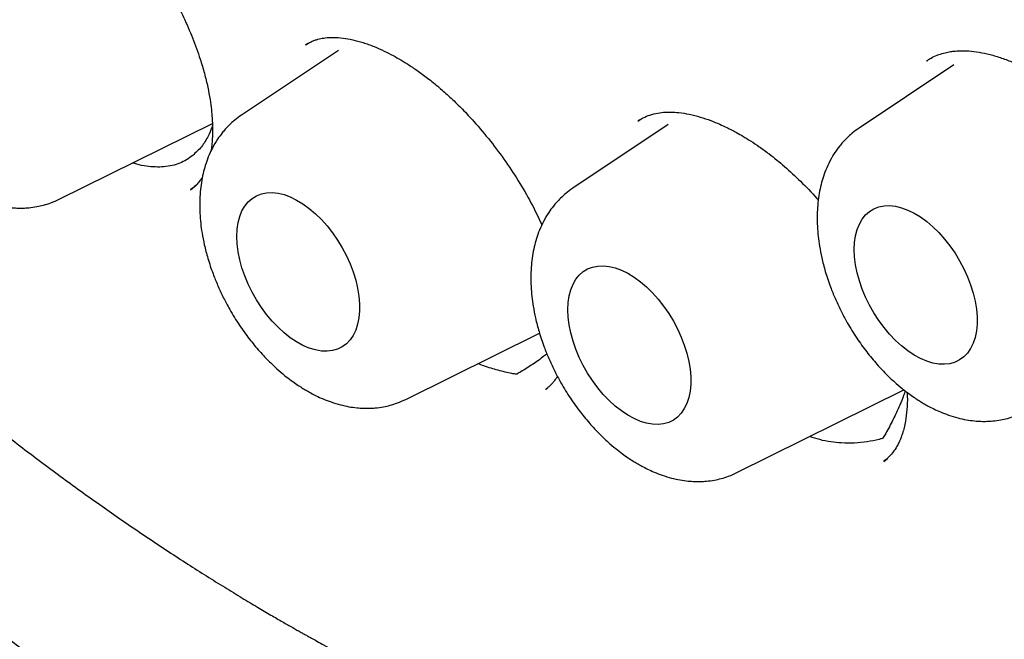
# Model space of a CAD drawing. Header units: millimetres. Extents: x 8 to 897, y 12 to 816.
# Tile 33 of 56: x 833 to 840, y 355 to 359. Entities that reach past the tile are written whole.
import ezdxf

# ---------------------------------------------------------------- set-up
doc = ezdxf.new("R2010")
doc.units = ezdxf.units.MM

msp = doc.modelspace()

# ---------------------------------------------------------------- linework, layer by layer
at = {"color": 7, "linetype": 'Continuous', "lineweight": 30}
for p, q in [((835.138, 359.0298), (835.1239, 359.0217)), ((835.3557, 358.9821), (834.6715, 358.5262)), ((839.5052, 358.9037), (839.5077, 358.9055)), ((839.6959, 358.8789), (839.028, 358.4339)), ((837.4802, 358.4915), (837.4699, 358.4853)), ((833.3841, 357.9323), (834.4654, 358.4672)), ((837.681, 358.4581), (837.0079, 358.0097)), ((834.3102, 357.9994), (834.3517, 358.0322)), ((834.3133, 358.0034), (834.3103, 358.0014)), ((835.8292, 356.5208), (836.7734, 356.988)), ((836.8178, 356.5921), (836.8314, 356.6033)), ((838.1655, 356.0043), (839.3448, 356.5877)), ((839.2033, 356.0836), (839.2275, 356.1044))]:
    msp.add_line(p, q, dxfattribs=at)
at = {"color": 7, "linetype": 'Continuous', "lineweight": 30, "flags": 128}
for points in [[(834.6373, 357.6701), (834.6396, 357.7202), (834.6465, 357.7672), (834.6579, 357.8104), (834.6736, 357.8496), (834.6936, 357.8841), (834.7175, 357.9138), (834.7452, 357.9382), (834.7763, 357.9571), (834.8106, 357.9704), (834.8476, 357.9778), (834.887, 357.9792), (834.9284, 357.9748), (834.9712, 357.9645), (835.0151, 357.9484), (835.0596, 357.9266), (835.1042, 357.8996), (835.1485, 357.8674), (835.1919, 357.8305), (835.234, 357.7892), (835.2744, 357.7441), (835.3127, 357.6954), (835.3484, 357.6439), (835.3811, 357.59), (835.4106, 357.5343), (835.4365, 357.4774), (835.4584, 357.4198), (835.4763, 357.3623), (835.4899, 357.3054), (835.499, 357.2497), (835.5036, 357.1958), (835.5036, 357.1442), (835.499, 357.0956), (835.4899, 357.0505), (835.4763, 357.0092), (835.4584, 356.9723), (835.4365, 356.9401), (835.4106, 356.9131), (835.3811, 356.8914), (835.3484, 356.8753), (835.3127, 356.865), (835.2744, 356.8605), (835.234, 356.862), (835.1919, 356.8694), (835.1485, 356.8826), (835.1042, 356.9016), (835.0596, 356.926), (835.0151, 356.9557), (834.9712, 356.9902), (834.9284, 357.0294), (834.887, 357.0726), (834.8476, 357.1196), (834.8106, 357.1697), (834.7763, 357.2225), (834.7452, 357.2774), (834.7175, 357.3338), (834.6936, 357.3911), (834.6736, 357.4487), (834.6579, 357.506), (834.6465, 357.5624), (834.6396, 357.6173), (834.6373, 357.6701)], [(838.9939, 357.5778), (838.9962, 357.6279), (839.0031, 357.6749), (839.0144, 357.7182), (839.0302, 357.7573), (839.0501, 357.7919), (839.0741, 357.8215), (839.1018, 357.8459), (839.1329, 357.8649), (839.1672, 357.8781), (839.2042, 357.8855), (839.2436, 357.887), (839.2849, 357.8825), (839.3278, 357.8722), (839.3717, 357.8561), (839.4162, 357.8344), (839.4608, 357.8073), (839.505, 357.7751), (839.5485, 357.7382), (839.5906, 357.697), (839.631, 357.6518), (839.6693, 357.6032), (839.705, 357.5516), (839.7377, 357.4977), (839.7672, 357.442), (839.793, 357.3851), (839.815, 357.3276), (839.8329, 357.27), (839.8464, 357.2131), (839.8556, 357.1574), (839.8602, 357.1035), (839.8602, 357.052), (839.8556, 357.0033), (839.8464, 356.9582), (839.8329, 356.9169), (839.815, 356.88), (839.793, 356.8479), (839.7672, 356.8208), (839.7377, 356.7991), (839.705, 356.783), (839.6693, 356.7727), (839.631, 356.7682), (839.5906, 356.7697), (839.5485, 356.7771), (839.505, 356.7904), (839.4608, 356.8093), (839.4162, 356.8337), (839.3717, 356.8634), (839.3278, 356.898), (839.2849, 356.9371), (839.2436, 356.9804), (839.2042, 357.0273), (839.1672, 357.0775), (839.1329, 357.1302), (839.1018, 357.1851), (839.0741, 357.2415), (839.0501, 357.2988), (839.0302, 357.3564), (839.0144, 357.4137), (839.0031, 357.4701), (838.9962, 357.525), (838.9939, 357.5778)], [(836.9737, 357.1535), (836.976, 357.2037), (836.9829, 357.2506), (836.9943, 357.2939), (837.01, 357.333), (837.03, 357.3676), (837.0539, 357.3972), (837.0816, 357.4217), (837.1127, 357.4406), (837.147, 357.4538), (837.184, 357.4612), (837.2234, 357.4627), (837.2648, 357.4582), (837.3076, 357.4479), (837.3515, 357.4318), (837.396, 357.4101), (837.4406, 357.383), (837.4849, 357.3508), (837.5283, 357.3139), (837.5704, 357.2727), (837.6108, 357.2275), (837.6491, 357.1789), (837.6848, 357.1274), (837.7175, 357.0735), (837.747, 357.0177), (837.7729, 356.9608), (837.7948, 356.9033), (837.8127, 356.8458), (837.8263, 356.7888), (837.8354, 356.7331), (837.84, 356.6792), (837.84, 356.6277), (837.8354, 356.5791), (837.8263, 356.5339), (837.8127, 356.4927), (837.7948, 356.4558), (837.7729, 356.4236), (837.747, 356.3965), (837.7175, 356.3748), (837.6848, 356.3587), (837.6491, 356.3484), (837.6108, 356.344), (837.5704, 356.3454), (837.5283, 356.3528), (837.4849, 356.3661), (837.4406, 356.385), (837.396, 356.4094), (837.3515, 356.4391), (837.3076, 356.4737), (837.2648, 356.5128), (837.2234, 356.5561), (837.184, 356.603), (837.147, 356.6532), (837.1127, 356.706), (837.0816, 356.7609), (837.0539, 356.8173), (837.03, 356.8746), (837.01, 356.9322), (836.9943, 356.9895), (836.9829, 357.0459), (836.976, 357.1007), (836.9737, 357.1535)]]:
    msp.add_lwpolyline(points, dxfattribs=at)
at = {"color": 7, "linetype": 'Continuous', "lineweight": 30}
msp.add_arc((840.2958, 359.3681), 6.0636, 254.28953, 322.52596, dxfattribs=at)
for points, knots in [([(828.8432, 384.5318), (828.8303, 384.5305), (828.8004, 384.5273), (828.7531, 384.5219), (828.6964, 384.515), (828.6312, 384.5065), (828.5573, 384.4963), (828.4748, 384.4842), (828.3863, 384.4701), (828.2949, 384.4543), (828.2044, 384.4375), (828.1162, 384.4198), (828.0007, 384.3951), (827.8606, 384.3623), (827.6989, 384.32), (827.5715, 384.2833), (827.4778, 384.2545), (827.4176, 384.2353), (827.3668, 384.2186), (827.3255, 384.2047), (827.2932, 384.1936), (827.2638, 384.1833), (827.2312, 384.1717), (827.1899, 384.1568), (827.1401, 384.1384), (827.0753, 384.1137), (826.994, 384.0816), (826.8952, 384.0408), (826.7872, 383.9938), (826.6519, 383.9318), (826.4927, 383.8536), (826.3453, 383.7751), (826.2305, 383.7101), (826.1483, 383.662), (826.0659, 383.6118), (825.9835, 383.5599), (825.9042, 383.5081), (825.8318, 383.4592), (825.7693, 383.4158), (825.7208, 383.3812), (825.6843, 383.3548), (825.6562, 383.3342), (825.6266, 383.3122), (825.5908, 383.2854), (825.5466, 383.2516), (825.4903, 383.2077), (825.425, 383.1554), (825.3544, 383.0973), (825.2856, 383.0389), (825.1907, 382.9561), (825.0739, 382.8494), (824.9395, 382.7193), (824.8265, 382.6037), (824.7326, 382.5034), (824.6563, 382.419), (824.5882, 382.3412), (824.5282, 382.2708), (824.4762, 382.208), (824.4317, 382.1533), (824.3952, 382.1074), (824.3615, 382.0646), (824.326, 382.0187), (824.2838, 381.963), (824.2364, 381.8992), (824.1691, 381.8065), (824.0842, 381.685), (823.9868, 381.5384), (823.8924, 381.3889), (823.8001, 381.2353), (823.706, 381.0702), (823.6267, 380.9227), (823.5618, 380.7966), (823.5115, 380.6954), (823.4612, 380.5906), (823.4108, 380.4819), (823.3606, 380.3696), (823.3124, 380.2575), (823.2669, 380.1477), (823.2262, 380.046), (823.1907, 379.9546), (823.1618, 379.8776), (823.1389, 379.8154), (823.1228, 379.7707), (823.1114, 379.7389), (823.102, 379.7124), (823.091, 379.6809), (823.0774, 379.6416), (823.0613, 379.5943), (823.0427, 379.539), (823.0211, 379.473), (822.9964, 379.3958), (822.9694, 379.3091), (822.9421, 379.2184), (822.9157, 379.1275), (822.8778, 378.9929), (822.8308, 378.816), (822.7774, 378.5976), (822.73, 378.3858), (822.6871, 378.1773), (822.6469, 377.9637), (822.6082, 377.7361), (822.571, 377.4895), (822.5385, 377.2414), (822.5105, 376.9938), (822.4871, 376.7492), (822.4668, 376.4911), (822.4504, 376.2224), (822.4387, 375.9518), (822.4318, 375.6882), (822.4292, 375.4302), (822.4305, 375.1787), (822.4354, 374.9349), (822.443, 374.7078), (822.4525, 374.4977), (822.4628, 374.3143), (822.4731, 374.1561), (822.4829, 374.0212), (822.4929, 373.8938), (822.5037, 373.767), (822.5159, 373.6349), (822.5325, 373.4677), (822.5548, 373.2619), (822.5847, 373.0137), (822.6196, 372.7514), (822.6598, 372.4752), (822.706, 372.1853), (822.7588, 371.8795), (822.8183, 371.562), (822.8902, 371.2056), (822.9754, 370.8158), (823.0754, 370.3941), (823.1945, 369.9281), (823.3356, 369.4185), (823.502, 368.866), (823.6803, 368.3172), (823.872, 367.767), (824.0776, 367.2141), (824.2972, 366.6586), (824.5292, 366.1045), (824.7733, 365.5528), (825.0276, 365.0075), (825.2916, 364.4692), (825.5647, 363.9386), (825.848, 363.4132), (826.1268, 362.9195), (826.3997, 362.4562), (826.6664, 362.0199), (826.9441, 361.5821), (827.2344, 361.1411), (827.5373, 360.6975), (827.8087, 360.3148), (828.0443, 359.9926), (828.2403, 359.7305), (828.4406, 359.4686), (828.6441, 359.2088), (828.8458, 358.957), (829.0407, 358.7192), (829.2246, 358.4994), (829.3924, 358.3028), (829.5444, 358.1279), (829.681, 357.9732), (829.8073, 357.8321), (829.9233, 357.7043), (830.0154, 357.6041), (830.0881, 357.5255), (830.1485, 357.4608), (830.2169, 357.3879), (830.2955, 357.3049), (830.3837, 357.2126), (830.4815, 357.1113), (830.5889, 357.0014), (830.7064, 356.8825), (830.8409, 356.7484), (830.9936, 356.5985), (831.1656, 356.4328), (831.3515, 356.2573), (831.5512, 356.0726), (831.7636, 355.8808), (831.9886, 355.6827), (832.2261, 355.4789), (832.4774, 355.2694), (832.7324, 355.0632), (832.9902, 354.8611), (833.2498, 354.6639), (833.5205, 354.4651), (833.8023, 354.2655), (834.0952, 354.0661), (834.399, 353.8679), (834.7138, 353.6711), (834.9273, 353.5458), (835.0359, 353.4822)], [0, 0, 0, 0, 0.001141, 0.002635, 0.004484, 0.006659, 0.009183, 0.012055, 0.015275, 0.018597, 0.021848, 0.025029, 0.028138, 0.034422, 0.040395, 0.046055, 0.048681, 0.050958, 0.052881, 0.054451, 0.055667, 0.056574, 0.057818, 0.059391, 0.061294, 0.063525, 0.066841, 0.07069, 0.075022, 0.079504, 0.08672, 0.094143, 0.097525, 0.100948, 0.104417, 0.107931, 0.111448, 0.114612, 0.11734, 0.119634, 0.12102, 0.122178, 0.123385, 0.124987, 0.126983, 0.129376, 0.132654, 0.135959, 0.139178, 0.142311, 0.14942, 0.156034, 0.162152, 0.166498, 0.170491, 0.174095, 0.177311, 0.180138, 0.182576, 0.184624, 0.186218, 0.188215, 0.190619, 0.193422, 0.196391, 0.202375, 0.208559, 0.21425, 0.220202, 0.2265, 0.233145, 0.236725, 0.240397, 0.244161, 0.248016, 0.251963, 0.255971, 0.25967, 0.263252, 0.266327, 0.268896, 0.270959, 0.272518, 0.273322, 0.274102, 0.275136, 0.276425, 0.277968, 0.279765, 0.281817, 0.284367, 0.287216, 0.290128, 0.292994, 0.295814, 0.302766, 0.309428, 0.315804, 0.321892, 0.328032, 0.334626, 0.341675, 0.349176, 0.355619, 0.362358, 0.36939, 0.37671, 0.384066, 0.391028, 0.397588, 0.404344, 0.410635, 0.416464, 0.421828, 0.426728, 0.430457, 0.433862, 0.436973, 0.440136, 0.443452, 0.446921, 0.452683, 0.458823, 0.465342, 0.472038, 0.479091, 0.486499, 0.49424, 0.502022, 0.512136, 0.522159, 0.532091, 0.545247, 0.558243, 0.571114, 0.583952, 0.597036, 0.610127, 0.623223, 0.636318, 0.649409, 0.662257, 0.675095, 0.687916, 0.70072, 0.7116, 0.722529, 0.73366, 0.745029, 0.756623, 0.768428, 0.775477, 0.782592, 0.789778, 0.797035, 0.80423, 0.810997, 0.817318, 0.823195, 0.828153, 0.832744, 0.836969, 0.840828, 0.84432, 0.846115, 0.848036, 0.850285, 0.85286, 0.855762, 0.858931, 0.862415, 0.866215, 0.870331, 0.875409, 0.880898, 0.886798, 0.893107, 0.899825, 0.906822, 0.914213, 0.921997, 0.930173, 0.937805, 0.945749, 0.954006, 0.962575, 0.971457, 0.980654, 0.990167, 1, 1, 1, 1]), ([(829.2976, 383.1527), (829.3013, 383.153), (829.3678, 383.158), (829.499, 383.1627), (829.691, 383.1666), (829.8852, 383.1645), (830.081, 383.1574), (830.2786, 383.145), (830.4779, 383.1273), (830.6787, 383.1044), (830.8811, 383.0763), (831.0849, 383.0429), (831.2901, 383.0043), (831.4966, 382.9605), (831.7044, 382.9115), (831.9133, 382.8574), (832.1233, 382.798), (832.3344, 382.7336), (832.5465, 382.664), (832.7594, 382.5893), (832.9732, 382.5096), (833.1877, 382.4248), (833.4028, 382.335), (833.6186, 382.2402), (833.8349, 382.1404), (834.0516, 382.0357), (834.2687, 381.9262), (834.486, 381.8117), (834.7036, 381.6925), (834.9213, 381.5684), (835.1391, 381.4397), (835.3568, 381.3062), (835.5745, 381.1681), (835.7919, 381.0254), (836.0091, 380.8781), (836.226, 380.7263), (836.4425, 380.5701), (836.6584, 380.4095), (836.8738, 380.2446), (837.0886, 380.0753), (837.3026, 379.9019), (837.5158, 379.7242), (837.7282, 379.5425), (837.9396, 379.3567), (838.15, 379.167), (838.3592, 378.9733), (838.5673, 378.7759), (838.7741, 378.5746), (838.9796, 378.3696), (839.1837, 378.1611), (839.3863, 377.9489), (839.5874, 377.7333), (839.7868, 377.5143), (839.9845, 377.2919), (840.1805, 377.0664), (840.3746, 376.8376), (840.5669, 376.6058), (840.7571, 376.3709), (840.9454, 376.1332), (841.1315, 375.8926), (841.3154, 375.6492), (841.4971, 375.4032), (841.6764, 375.1546), (841.8534, 374.9035), (842.028, 374.65), (842.2001, 374.3942), (842.3696, 374.1362), (842.5365, 373.8761), (842.7007, 373.6139), (842.8622, 373.3498), (843.0208, 373.0838), (843.1767, 372.8161), (843.3296, 372.5468), (843.4795, 372.2758), (843.6265, 372.0034), (843.7703, 371.7297), (843.9111, 371.4546), (844.0487, 371.1784), (844.183, 370.9011), (844.3141, 370.6229), (844.4419, 370.3438), (844.5664, 370.0638), (844.6874, 369.7833), (844.805, 369.5021), (844.9191, 369.2205), (845.0296, 368.9384), (845.1367, 368.6562), (845.2401, 368.3737), (845.3398, 368.0912), (845.436, 367.8086), (845.5283, 367.5263), (845.617, 367.2441), (845.7019, 366.9623), (845.783, 366.6809), (845.8603, 366.4), (845.9337, 366.1198), (846.0032, 365.8403), (846.0688, 365.5617), (846.1306, 365.2839), (846.1883, 365.0072), (846.2421, 364.7316), (846.292, 364.4573), (846.3378, 364.1843), (846.3796, 363.9127), (846.4174, 363.6426), (846.4512, 363.3741), (846.4809, 363.1074), (846.5065, 362.8425), (846.5281, 362.5794), (846.5456, 362.3184), (846.5591, 362.0594), (846.5685, 361.8026), (846.5738, 361.5481), (846.575, 361.296), (846.5721, 361.0463), (846.5652, 360.7992), (846.5542, 360.5546), (846.5392, 360.3128), (846.5201, 360.0738), (846.497, 359.8376), (846.4698, 359.6045), (846.4386, 359.3743), (846.4035, 359.1473), (846.3643, 358.9235), (846.3212, 358.703), (846.2741, 358.4858), (846.223, 358.2721), (846.1681, 358.0618), (846.1092, 357.8551), (846.0465, 357.6521), (845.9799, 357.4527), (845.9095, 357.2572), (845.8353, 357.0654), (845.7573, 356.8776), (845.6756, 356.6938), (845.5901, 356.5139), (845.5009, 356.3382), (845.4081, 356.1665), (845.3115, 355.9993), (845.231, 355.8667), (845.1815, 355.7914), (845.1667, 355.7688)], [0, 0, 0, 0, 0.000441, 0.007755, 0.015064, 0.022369, 0.02967, 0.036966, 0.044258, 0.051547, 0.058833, 0.066116, 0.073396, 0.080673, 0.087948, 0.095222, 0.102494, 0.109764, 0.117033, 0.124301, 0.131568, 0.138834, 0.1461, 0.153365, 0.16063, 0.167894, 0.175159, 0.182424, 0.189688, 0.196953, 0.204218, 0.211483, 0.218748, 0.226014, 0.23328, 0.240546, 0.247813, 0.25508, 0.262348, 0.269616, 0.276884, 0.284153, 0.291422, 0.298692, 0.305962, 0.313232, 0.320503, 0.327775, 0.335046, 0.342319, 0.349591, 0.356864, 0.364137, 0.371411, 0.378685, 0.385959, 0.393233, 0.400508, 0.407783, 0.415058, 0.422333, 0.429609, 0.436885, 0.444161, 0.451437, 0.458713, 0.46599, 0.473266, 0.480542, 0.487819, 0.495096, 0.502372, 0.509649, 0.516926, 0.524202, 0.531479, 0.538755, 0.546032, 0.553308, 0.560584, 0.56786, 0.575136, 0.582412, 0.589687, 0.596962, 0.604237, 0.611512, 0.618787, 0.626061, 0.633335, 0.640609, 0.647882, 0.655155, 0.662427, 0.6697, 0.676971, 0.684243, 0.691514, 0.698784, 0.706055, 0.713324, 0.720593, 0.727862, 0.735131, 0.742398, 0.749666, 0.756933, 0.764199, 0.771465, 0.778731, 0.785996, 0.793261, 0.800525, 0.80779, 0.815053, 0.822317, 0.829581, 0.836844, 0.844107, 0.851371, 0.858634, 0.865898, 0.873162, 0.880426, 0.887691, 0.894957, 0.902224, 0.909492, 0.916761, 0.924032, 0.931304, 0.938579, 0.945855, 0.953135, 0.960417, 0.967702, 0.97499, 0.982283, 0.989579, 0.996879, 1, 1, 1, 1]), ([(829.368, 382.9348), (829.3564, 382.9337), (829.3287, 382.931), (829.2851, 382.926), (829.2321, 382.9197), (829.1709, 382.912), (829.1018, 382.9027), (829.0241, 382.8915), (828.9377, 382.8781), (828.843, 382.8623), (828.7409, 382.8437), (828.5708, 382.81), (828.3376, 382.7553), (828.0298, 382.6662), (827.7123, 382.5541), (827.3872, 382.4158), (827.1449, 382.2939), (826.9792, 382.2017), (826.8881, 382.1487), (826.8037, 382.0973), (826.7281, 382.0495), (826.6611, 382.0057), (826.6026, 381.9663), (826.5551, 381.9335), (826.5176, 381.9071), (826.4888, 381.8865), (826.4648, 381.8691), (826.4457, 381.8551), (826.4289, 381.8428), (826.4109, 381.8294), (826.3852, 381.8102), (826.3494, 381.783), (826.3024, 381.7466), (826.2466, 381.7023), (826.1849, 381.6519), (826.1202, 381.5975), (826.0551, 381.541), (825.9506, 381.4476), (825.8072, 381.3118), (825.626, 381.1248), (825.4447, 380.9202), (825.2649, 380.6977), (825.0894, 380.4592), (824.919, 380.2043), (824.7698, 379.9574), (824.6398, 379.7223), (824.5275, 379.5025), (824.4361, 379.3085), (824.3659, 379.1492), (824.3169, 379.0332), (824.2755, 378.9311), (824.2436, 378.8495), (824.2197, 378.7866), (824.2023, 378.7403), (824.1883, 378.7021), (824.1773, 378.6719), (824.1677, 378.6451), (824.1569, 378.615), (824.1428, 378.5748), (824.1245, 378.522), (824.1021, 378.4558), (824.0759, 378.376), (824.0469, 378.2849), (824.0171, 378.1875), (823.9879, 378.0885), (823.96, 377.9899), (823.9334, 377.8917), (823.8955, 377.7464), (823.8489, 377.5545), (823.7966, 377.3149), (823.7494, 377.0723), (823.706, 376.8201), (823.6739, 376.6044), (823.6508, 376.4299), (823.6352, 376.3016), (823.6206, 376.1698), (823.607, 376.0345), (823.5946, 375.8957), (823.5834, 375.7549), (823.574, 375.6171), (823.5666, 375.491), (823.5611, 375.3791), (823.5569, 375.2811), (823.5537, 375.1923), (823.5513, 375.113), (823.5496, 375.0431), (823.5483, 374.9804), (823.5472, 374.919), (823.5464, 374.8507), (823.5458, 374.7728), (823.5456, 374.6879), (823.546, 374.6009), (823.5468, 374.5136), (823.5481, 374.4261), (823.5499, 374.3383), (823.5538, 374.1874), (823.5619, 373.9722), (823.5809, 373.6238), (823.6133, 373.2031), (823.6653, 372.7078), (823.7317, 372.2068), (823.8122, 371.7007), (823.9069, 371.1896), (824.0111, 370.696), (824.1235, 370.2178), (824.2431, 369.7528), (824.3765, 369.2766), (824.524, 368.7893), (824.6864, 368.2916), (824.864, 367.7839), (825.0491, 367.2889), (825.2401, 366.8081), (825.4353, 366.3424), (825.6435, 365.8712), (825.865, 365.3949), (826.0999, 364.9142), (826.3485, 364.4299), (826.6109, 363.9426), (826.8775, 363.4704), (827.1469, 363.014), (827.4178, 362.5738), (827.7001, 362.1338), (827.9938, 361.6947), (828.2767, 361.289), (828.5464, 360.9163), (828.8008, 360.5761), (829.062, 360.2383), (829.3276, 359.9061), (829.6182, 359.5546), (829.9311, 359.1902), (830.265, 358.8167), (830.5943, 358.4632), (830.9181, 358.129), (831.2341, 357.8155), (831.5416, 357.5218), (831.8403, 357.2471), (832.1316, 356.989), (832.4276, 356.7361), (832.7273, 356.4898), (833.0295, 356.2514), (833.3203, 356.0312), (833.5992, 355.8282), (833.8293, 355.6672), (834.0133, 355.5424), (834.1536, 355.4492), (834.29, 355.3606), (834.4224, 355.2763), (834.5499, 355.1969), (834.6698, 355.1237), (834.7786, 355.0586), (834.8745, 355.0022), (834.9574, 354.9541), (835.0283, 354.9136), (835.0801, 354.8843), (835.1159, 354.8643), (835.1401, 354.8507), (835.1683, 354.8351), (835.2064, 354.814), (835.2586, 354.7853), (835.3394, 354.7416), (835.4468, 354.6843), (835.5788, 354.6157), (835.7193, 354.5446), (835.8679, 354.4716), (836.0246, 354.397), (836.1893, 354.3214), (836.3874, 354.2338), (836.6148, 354.1383), (836.8668, 354.0391), (837.1135, 353.9484), (837.3548, 353.866), (837.5906, 353.7915), (837.8205, 353.7247), (838.0185, 353.6722), (838.1817, 353.6322), (838.308, 353.6031), (838.42, 353.5789), (838.5181, 353.5589), (838.603, 353.5424), (838.6771, 353.5288), (838.743, 353.5172), (838.81, 353.5059), (838.8848, 353.4938), (838.9737, 353.4804), (839.0754, 353.4663), (839.19, 353.4519), (839.3162, 353.4379), (839.4539, 353.4249), (839.6026, 353.4136), (839.7627, 353.4047), (839.9781, 353.3974), (840.2447, 353.3972), (840.5576, 353.4109), (840.8702, 353.4391), (841.1263, 353.4748), (841.3274, 353.5104), (841.4745, 353.5401), (841.6211, 353.5736), (841.7672, 353.6108), (841.912, 353.6517), (842.0414, 353.6919), (842.1522, 353.729), (842.2418, 353.7607), (842.3204, 353.79), (842.3882, 353.8163), (842.4454, 353.8393), (842.495, 353.8598), (842.5399, 353.8788), (842.5839, 353.8979), (842.6285, 353.9177), (842.6771, 353.9398), (842.7321, 353.9655), (842.7952, 353.9959), (842.8663, 354.0313), (842.9455, 354.0723), (843.0351, 354.1207), (843.1354, 354.1774), (843.2463, 354.2434), (843.3651, 354.3181), (843.4915, 354.4024), (843.625, 354.497), (843.754, 354.5945), (843.8759, 354.6922), (843.9866, 354.7858), (844.0925, 354.88), (844.192, 354.9728), (844.2852, 355.0637), (844.3813, 355.1615), (844.479, 355.2655), (844.5768, 355.3749), (844.6651, 355.4783), (844.7445, 355.5751), (844.8151, 355.6646), (844.8775, 355.7464), (844.9319, 355.8199), (844.9656, 355.8672), (844.9811, 355.8891)], [0, 0, 0, 0, 0.000752, 0.001803, 0.003155, 0.004705, 0.006524, 0.008613, 0.010972, 0.013602, 0.016503, 0.019608, 0.028176, 0.036739, 0.046926, 0.057105, 0.067277, 0.070446, 0.073564, 0.076428, 0.079016, 0.081329, 0.083366, 0.085128, 0.086319, 0.08734, 0.08819, 0.088871, 0.089387, 0.089985, 0.090799, 0.092149, 0.093849, 0.095901, 0.098254, 0.100669, 0.103116, 0.105594, 0.112571, 0.119785, 0.127374, 0.135194, 0.143211, 0.151423, 0.15983, 0.166119, 0.172514, 0.179009, 0.182598, 0.185773, 0.188533, 0.190879, 0.192322, 0.193547, 0.194553, 0.195342, 0.195924, 0.19665, 0.197698, 0.199066, 0.200756, 0.20281, 0.205196, 0.207698, 0.210172, 0.212616, 0.215031, 0.217417, 0.223253, 0.228907, 0.234447, 0.240224, 0.246288, 0.249082, 0.251933, 0.254841, 0.257806, 0.260828, 0.263907, 0.266931, 0.269707, 0.271984, 0.274056, 0.275925, 0.27759, 0.279051, 0.280308, 0.281518, 0.282887, 0.284563, 0.28635, 0.288138, 0.289926, 0.291714, 0.293502, 0.29529, 0.300911, 0.306534, 0.316218, 0.325907, 0.3356, 0.345299, 0.355002, 0.364732, 0.373233, 0.381916, 0.390779, 0.399823, 0.409049, 0.418455, 0.428043, 0.436581, 0.445258, 0.454074, 0.463029, 0.472123, 0.481355, 0.490727, 0.500237, 0.508877, 0.517628, 0.52649, 0.535465, 0.544551, 0.551769, 0.559056, 0.566411, 0.57382, 0.581119, 0.590187, 0.599005, 0.607575, 0.615896, 0.623969, 0.631655, 0.639101, 0.646307, 0.653273, 0.660924, 0.668263, 0.67529, 0.682005, 0.688408, 0.691864, 0.695222, 0.698482, 0.701644, 0.704707, 0.707612, 0.710222, 0.712488, 0.714465, 0.716154, 0.717553, 0.718171, 0.71871, 0.719283, 0.720186, 0.721431, 0.723019, 0.725954, 0.729109, 0.732458, 0.736003, 0.739743, 0.743678, 0.747809, 0.75397, 0.760035, 0.765989, 0.771833, 0.777567, 0.78319, 0.788679, 0.792141, 0.795262, 0.798041, 0.80048, 0.802578, 0.804392, 0.806031, 0.807524, 0.809428, 0.811664, 0.814232, 0.817132, 0.820364, 0.823862, 0.82768, 0.831819, 0.836274, 0.844499, 0.852848, 0.861323, 0.869923, 0.874053, 0.878212, 0.882399, 0.886614, 0.890857, 0.895065, 0.898071, 0.900766, 0.903148, 0.905219, 0.906978, 0.908424, 0.909816, 0.911176, 0.912554, 0.914028, 0.915786, 0.917798, 0.920093, 0.92267, 0.925529, 0.928935, 0.932669, 0.936733, 0.941127, 0.94585, 0.950902, 0.955102, 0.959326, 0.963364, 0.967216, 0.970882, 0.974362, 0.978733, 0.98277, 0.986474, 0.989845, 0.992883, 0.995588, 0.99796, 1, 1, 1, 1]), ([(835.2297, 382.8525), (835.724, 382.5475), (836.7018, 381.9442), (838.1322, 380.8139), (839.494, 379.5636), (840.7725, 378.1992), (841.9565, 376.7516), (843.0383, 375.2448), (844.0121, 373.7008), (844.9642, 371.974), (845.8512, 370.0781), (846.623, 368.0451), (847.1078, 366.3983), (847.4005, 365.1333), (847.5737, 364.2214), (847.7046, 363.3399), (847.795, 362.4905), (847.8468, 361.6749), (847.8694, 360.4974), (847.7754, 359.0055), (847.4415, 357.3016), (846.8967, 355.7859), (846.1469, 354.488), (845.2116, 353.4194), (844.0969, 352.6176), (843.1045, 352.138), (842.4497, 352.0241), (842.2638, 351.9917)], [0, 0, 0, 0, 0.046039, 0.091082, 0.135134, 0.178195, 0.220256, 0.261327, 0.301415, 0.340521, 0.39111, 0.439953, 0.487057, 0.509961, 0.532427, 0.554456, 0.576048, 0.597206, 0.617929, 0.669842, 0.72169, 0.773472, 0.82517, 0.876764, 0.928255, 0.979634, 1, 1, 1, 1]), ([(832.6709, 360.4653), (832.6788, 360.4702), (832.6932, 360.479), (832.7182, 360.4905), (832.7488, 360.5001), (832.7863, 360.5078), (832.8282, 360.512), (832.8777, 360.5115), (832.9375, 360.5048), (833.0047, 360.49), (833.0767, 360.4663), (833.1448, 360.4381), (833.2051, 360.4086), (833.262, 360.3772), (833.3191, 360.3428), (833.3798, 360.3025), (833.4434, 360.2564), (833.5074, 360.2061), (833.5722, 360.151), (833.6347, 360.0938), (833.6894, 360.0402), (833.7365, 359.9916), (833.7779, 359.9467), (833.8188, 359.9004), (833.8624, 359.8487), (833.908, 359.7918), (833.9668, 359.7145), (834.0373, 359.6145), (834.117, 359.4893), (834.1932, 359.3553), (834.2641, 359.2143), (834.3276, 359.068), (834.3754, 358.9358), (834.4099, 358.8198), (834.4329, 358.7244), (834.4487, 358.6386), (834.4584, 358.5665), (834.4636, 358.5084), (834.4657, 358.4645), (834.4665, 358.4275), (834.4662, 358.3904), (834.464, 358.3462), (834.4603, 358.3045), (834.456, 358.2792), (834.4544, 358.2694)], [0, 0, 0, 0, 0.027423, 0.050189, 0.068308, 0.085473, 0.111325, 0.13882, 0.164442, 0.199127, 0.229138, 0.254497, 0.279649, 0.297467, 0.317706, 0.341934, 0.362744, 0.385831, 0.410424, 0.432385, 0.453495, 0.470321, 0.484493, 0.499928, 0.516789, 0.534961, 0.553849, 0.588272, 0.624448, 0.662346, 0.701708, 0.742455, 0.784576, 0.81344, 0.842689, 0.869173, 0.891914, 0.910919, 0.9262, 0.936583, 0.95013, 0.967056, 0.987327, 1, 1, 1, 1]), ([(832.2264, 359.9377), (832.2098, 359.9259), (832.1792, 359.9041), (832.1414, 359.8696), (832.1124, 359.8392), (832.0846, 359.8062), (832.053, 359.7628), (832.0198, 359.7062), (831.9913, 359.644), (831.9699, 359.5837), (831.9536, 359.5235), (831.9415, 359.4611), (831.9336, 359.3951), (831.9298, 359.3229), (831.931, 359.2491), (831.9371, 359.175), (831.9472, 359.1012), (831.9633, 359.0187), (831.9884, 358.9226), (832.0203, 358.8272), (832.0568, 358.7369), (832.0938, 358.657), (832.1411, 358.567), (832.1994, 358.4707), (832.2693, 358.3715), (832.3417, 358.2825), (832.4106, 358.2086), (832.4733, 358.1492), (832.5269, 358.1035), (832.574, 358.0671), (832.6148, 358.0382), (832.6498, 358.0154), (832.6825, 357.9955), (832.7162, 357.9765), (832.7558, 357.9562), (832.8035, 357.9344), (832.8603, 357.9125), (832.9215, 357.8938), (832.9824, 357.8805), (833.0367, 357.8729), (833.0849, 357.8696), (833.1282, 357.8695), (833.1754, 357.8723), (833.2238, 357.8789), (833.2763, 357.8908), (833.3293, 357.9073), (833.3651, 357.9236), (833.3841, 357.9323)], [0, 0, 0, 0, 0.021656, 0.039844, 0.054579, 0.066863, 0.087356, 0.113284, 0.137374, 0.159789, 0.180856, 0.203141, 0.225997, 0.249052, 0.276055, 0.299006, 0.321391, 0.34799, 0.378826, 0.413895, 0.439634, 0.466284, 0.492225, 0.529781, 0.565768, 0.600228, 0.633198, 0.658419, 0.680939, 0.700171, 0.716096, 0.729921, 0.741191, 0.753882, 0.768418, 0.786032, 0.806873, 0.830838, 0.852941, 0.873351, 0.889713, 0.904549, 0.918869, 0.93951, 0.95682, 0.976984, 1, 1, 1, 1]), ([(835.1217, 359.0201), (835.1309, 359.0259), (835.1478, 359.0366), (835.1739, 359.0485), (835.1968, 359.0568), (835.2189, 359.0629), (835.2404, 359.0673), (835.2727, 359.0722), (835.3207, 359.0749), (835.3846, 359.0704), (835.4551, 359.0579), (835.5284, 359.0379), (835.6032, 359.0109), (835.674, 358.9796), (835.7369, 358.9477), (835.7952, 358.9148), (835.8546, 358.8781), (835.9209, 358.8334), (835.9958, 358.7778), (836.0735, 358.7141), (836.1527, 358.6429), (836.2312, 358.5659), (836.3242, 358.4664), (836.4277, 358.3435), (836.5367, 358.197), (836.6362, 358.0446), (836.7223, 357.8951), (836.7685, 357.7968), (836.7899, 357.751)], [0, 0, 0, 0, 0.036215, 0.066092, 0.08956, 0.106582, 0.121356, 0.137118, 0.178199, 0.223224, 0.264811, 0.306959, 0.348842, 0.386064, 0.41794, 0.444666, 0.472618, 0.504626, 0.540707, 0.580889, 0.617523, 0.657035, 0.698387, 0.760496, 0.822589, 0.884563, 0.946343, 1, 1, 1, 1]), ([(839.5029, 358.9057), (839.5058, 358.9081), (839.5121, 358.9132), (839.5368, 358.9299), (839.5779, 358.9486), (839.6218, 358.9628), (839.662, 358.9717), (839.7004, 358.9771), (839.7466, 358.9802), (839.8043, 358.9789), (839.8747, 358.9704), (839.9518, 358.9539), (840.0329, 358.9295), (840.1137, 358.8985), (840.1889, 358.8639), (840.2502, 358.8323), (840.2866, 358.811), (840.3008, 358.8027)], [0, 0, 0, 0, 0.047426, 0.100635, 0.172119, 0.237254, 0.29161, 0.33977, 0.393066, 0.472866, 0.558146, 0.644493, 0.73197, 0.818033, 0.893881, 0.958695, 1, 1, 1, 1]), ([(837.4672, 358.4831), (837.4759, 358.4892), (837.4933, 358.5014), (837.5368, 358.5224), (837.5933, 358.5383), (837.647, 358.5459), (837.7003, 358.5477), (837.7607, 358.5438), (837.8295, 358.5329), (837.9051, 358.5137), (837.9773, 358.4893), (838.0401, 358.4636), (838.0888, 358.441), (838.1286, 358.4211), (838.1665, 358.4008), (838.2114, 358.3752), (838.2649, 358.3423), (838.3266, 358.3011), (838.4069, 358.2426), (838.5049, 358.1632), (838.6176, 358.0576), (838.6973, 357.9772), (838.7369, 357.9299), (838.7401, 357.926)], [0, 0, 0, 0, 0.057591, 0.114587, 0.170343, 0.221912, 0.270366, 0.31885, 0.377338, 0.436197, 0.489898, 0.534088, 0.568684, 0.590559, 0.614589, 0.64409, 0.679076, 0.719561, 0.764731, 0.836375, 0.91239, 0.992804, 1, 1, 1, 1]), ([(834.6715, 358.5262), (834.6548, 358.5144), (834.6242, 358.4926), (834.5864, 358.4581), (834.5574, 358.4277), (834.5296, 358.3947), (834.498, 358.3513), (834.4648, 358.2948), (834.4363, 358.2326), (834.4149, 358.1723), (834.3986, 358.112), (834.3865, 358.0496), (834.3786, 357.9836), (834.3748, 357.9114), (834.376, 357.8376), (834.3821, 357.7635), (834.3922, 357.6897), (834.4083, 357.6073), (834.4334, 357.5111), (834.4653, 357.4157), (834.5018, 357.3254), (834.5388, 357.2456), (834.5862, 357.1555), (834.6444, 357.0592), (834.7143, 356.9601), (834.7867, 356.871), (834.8557, 356.7971), (834.9183, 356.7377), (834.9719, 356.692), (835.019, 356.6556), (835.0598, 356.6267), (835.0948, 356.6039), (835.1275, 356.584), (835.1612, 356.5651), (835.2008, 356.5447), (835.2485, 356.5229), (835.3053, 356.501), (835.3665, 356.4824), (835.4274, 356.469), (835.4817, 356.4614), (835.53, 356.4582), (835.5732, 356.458), (835.6204, 356.4608), (835.6688, 356.4675), (835.7213, 356.4793), (835.7743, 356.4958), (835.8101, 356.5121), (835.8291, 356.5208)], [0, 0, 0, 0, 0.021656, 0.039844, 0.054579, 0.066863, 0.087356, 0.113284, 0.137374, 0.159789, 0.180856, 0.203141, 0.225997, 0.249052, 0.276055, 0.299006, 0.321391, 0.34799, 0.378826, 0.413895, 0.439634, 0.466284, 0.492225, 0.529781, 0.565768, 0.600228, 0.633198, 0.658419, 0.680939, 0.700171, 0.716096, 0.729921, 0.741191, 0.753882, 0.768418, 0.786032, 0.806873, 0.830838, 0.852941, 0.873351, 0.889713, 0.904549, 0.918869, 0.93951, 0.95682, 0.976984, 1, 1, 1, 1]), ([(834.4658, 358.4578), (834.464, 358.451), (834.4562, 358.4219), (834.4319, 358.3678), (834.3902, 358.2983), (834.3479, 358.2607), (834.3266, 358.2417)], [0, 0, 0, 0, 0.071181, 0.306206, 0.651008, 1, 1, 1, 1]), ([(839.028, 358.4339), (839.0114, 358.4221), (838.9807, 358.4003), (838.943, 358.3658), (838.914, 358.3354), (838.8862, 358.3024), (838.8546, 358.259), (838.8214, 358.2025), (838.7928, 358.1403), (838.7714, 358.08), (838.7552, 358.0197), (838.7431, 357.9573), (838.7351, 357.8913), (838.7313, 357.8191), (838.7326, 357.7453), (838.7386, 357.6712), (838.7488, 357.5974), (838.7649, 357.515), (838.7899, 357.4188), (838.8219, 357.3234), (838.8583, 357.2331), (838.8954, 357.1533), (838.9427, 357.0632), (839.001, 356.967), (839.0709, 356.8678), (839.1433, 356.7787), (839.2122, 356.7049), (839.2749, 356.6454), (839.3284, 356.5998), (839.3756, 356.5633), (839.4164, 356.5344), (839.4514, 356.5116), (839.4841, 356.4917), (839.5178, 356.4728), (839.5574, 356.4524), (839.6051, 356.4306), (839.6619, 356.4087), (839.7231, 356.3901), (839.784, 356.3767), (839.8382, 356.3691), (839.8865, 356.3659), (839.9298, 356.3657), (839.977, 356.3686), (840.0254, 356.3752), (840.0778, 356.387), (840.1309, 356.4035), (840.1666, 356.4198), (840.1857, 356.4285)], [0, 0, 0, 0, 0.021656, 0.039844, 0.054579, 0.066863, 0.087356, 0.113284, 0.137374, 0.159789, 0.180856, 0.203141, 0.225997, 0.249052, 0.276055, 0.299006, 0.321391, 0.34799, 0.378826, 0.413895, 0.439634, 0.466284, 0.492225, 0.529781, 0.565768, 0.600228, 0.633198, 0.658419, 0.680939, 0.700171, 0.716096, 0.729921, 0.741191, 0.753882, 0.768418, 0.786032, 0.806873, 0.830838, 0.852941, 0.873351, 0.889713, 0.904549, 0.918869, 0.93951, 0.95682, 0.976984, 1, 1, 1, 1]), ([(834.3266, 358.2417), (834.3125, 358.2309), (834.2842, 358.2091), (834.2354, 358.1854), (834.1818, 358.1687), (834.1241, 358.1598), (834.0633, 358.1584), (833.9993, 358.1648), (833.9453, 358.1747), (833.9119, 358.1853), (833.9019, 358.1885)], [0, 0, 0, 0, 0.132737, 0.265473, 0.402075, 0.538681, 0.671818, 0.804957, 0.941662, 1, 1, 1, 1]), ([(834.3953, 358.0909), (834.3951, 358.0904), (834.3889, 358.0789), (834.3738, 358.058), (834.348, 358.0275), (834.3257, 358.0106), (834.3138, 358.0016)], [0, 0, 0, 0, 0.013082, 0.2937, 0.622655, 1, 1, 1, 1]), ([(837.0078, 358.0097), (836.9912, 357.9978), (836.9606, 357.9761), (836.9228, 357.9416), (836.8938, 357.9111), (836.866, 357.8782), (836.8344, 357.8348), (836.8012, 357.7782), (836.7727, 357.716), (836.7513, 357.6557), (836.735, 357.5955), (836.7229, 357.533), (836.715, 357.467), (836.7112, 357.3949), (836.7124, 357.321), (836.7185, 357.247), (836.7286, 357.1732), (836.7447, 357.0907), (836.7698, 356.9945), (836.8017, 356.8991), (836.8382, 356.8088), (836.8752, 356.729), (836.9225, 356.6389), (836.9808, 356.5427), (837.0507, 356.4435), (837.1231, 356.3545), (837.1921, 356.2806), (837.2547, 356.2211), (837.3083, 356.1755), (837.3554, 356.139), (837.3962, 356.1102), (837.4312, 356.0873), (837.4639, 356.0675), (837.4976, 356.0485), (837.5372, 356.0281), (837.5849, 356.0064), (837.6417, 355.9844), (837.7029, 355.9658), (837.7638, 355.9524), (837.8181, 355.9449), (837.8664, 355.9416), (837.9096, 355.9415), (837.9568, 355.9443), (838.0052, 355.9509), (838.0577, 355.9628), (838.1107, 355.9792), (838.1465, 355.9956), (838.1655, 356.0043)], [0, 0, 0, 0, 0.021656, 0.039844, 0.054579, 0.066863, 0.087356, 0.113284, 0.137374, 0.159789, 0.180856, 0.203141, 0.225997, 0.249052, 0.276055, 0.299006, 0.321391, 0.34799, 0.378826, 0.413895, 0.439634, 0.466284, 0.492225, 0.529781, 0.565768, 0.600228, 0.633198, 0.658419, 0.680939, 0.700171, 0.716096, 0.729921, 0.741191, 0.753882, 0.768418, 0.786032, 0.806873, 0.830838, 0.852941, 0.873351, 0.889713, 0.904549, 0.918869, 0.93951, 0.95682, 0.976984, 1, 1, 1, 1]), ([(836.8253, 356.8427), (836.8185, 356.837), (836.7864, 356.81), (836.725, 356.7673), (836.6609, 356.7265), (836.6227, 356.7047), (836.6126, 356.6988), (836.6113, 356.6982), (836.6108, 356.6979), (836.6106, 356.6979), (836.61, 356.698), (836.6074, 356.6983), (836.5969, 356.7), (836.555, 356.7073), (836.4812, 356.7252), (836.4011, 356.7484), (836.353, 356.7676), (836.3392, 356.7732)], [0, 0, 0, 0, 0.055956, 0.265214, 0.474495, 0.539439, 0.544643, 0.548301, 0.548524, 0.54869, 0.549334, 0.55191, 0.562214, 0.603436, 0.768408, 0.933368, 1, 1, 1, 1]), ([(836.8993, 356.6847), (836.8962, 356.6792), (836.8901, 356.6684), (836.8782, 356.6519), (836.8658, 356.6362), (836.8514, 356.6209), (836.8344, 356.6051), (836.8219, 356.5957), (836.8151, 356.5906)], [0, 0, 0, 0, 0.115675, 0.228746, 0.36447, 0.538357, 0.750288, 1, 1, 1, 1]), ([(839.3529, 356.5814), (839.3496, 356.5704), (839.3387, 356.5345), (839.3096, 356.467), (839.268, 356.3768), (839.2282, 356.302), (839.204, 356.2601), (839.1977, 356.2489), (839.1968, 356.2477), (839.1965, 356.247), (839.1963, 356.2469), (839.1958, 356.2468), (839.1937, 356.246), (839.1848, 356.2434), (839.1493, 356.2331), (839.0856, 356.2206), (838.9967, 356.2116), (838.9108, 356.2116), (838.8286, 356.2201), (838.7542, 356.2343), (838.7037, 356.251), (838.6799, 356.2588)], [0, 0, 0, 0, 0.037855, 0.122758, 0.252936, 0.383128, 0.423529, 0.426766, 0.429042, 0.429181, 0.429283, 0.429684, 0.431287, 0.437697, 0.463341, 0.565968, 0.668588, 0.771715, 0.850825, 0.929903, 1, 1, 1, 1]), ([(839.3663, 356.5711), (839.3669, 356.5616), (839.3698, 356.5181), (839.3666, 356.4488), (839.3581, 356.3759), (839.3467, 356.3223), (839.3353, 356.2823), (839.3236, 356.25), (839.3122, 356.2236), (839.3, 356.199), (839.2837, 356.1711), (839.2624, 356.1412), (839.2352, 356.1102), (839.2128, 356.0921), (839.2009, 356.0824)], [0, 0, 0, 0, 0.037549, 0.172791, 0.301569, 0.382982, 0.45812, 0.527295, 0.571895, 0.63033, 0.702465, 0.788169, 0.887352, 1, 1, 1, 1])]:
    msp.add_open_spline(points, degree=3, knots=knots, dxfattribs=at)

doc.saveas('drawing.dxf')
